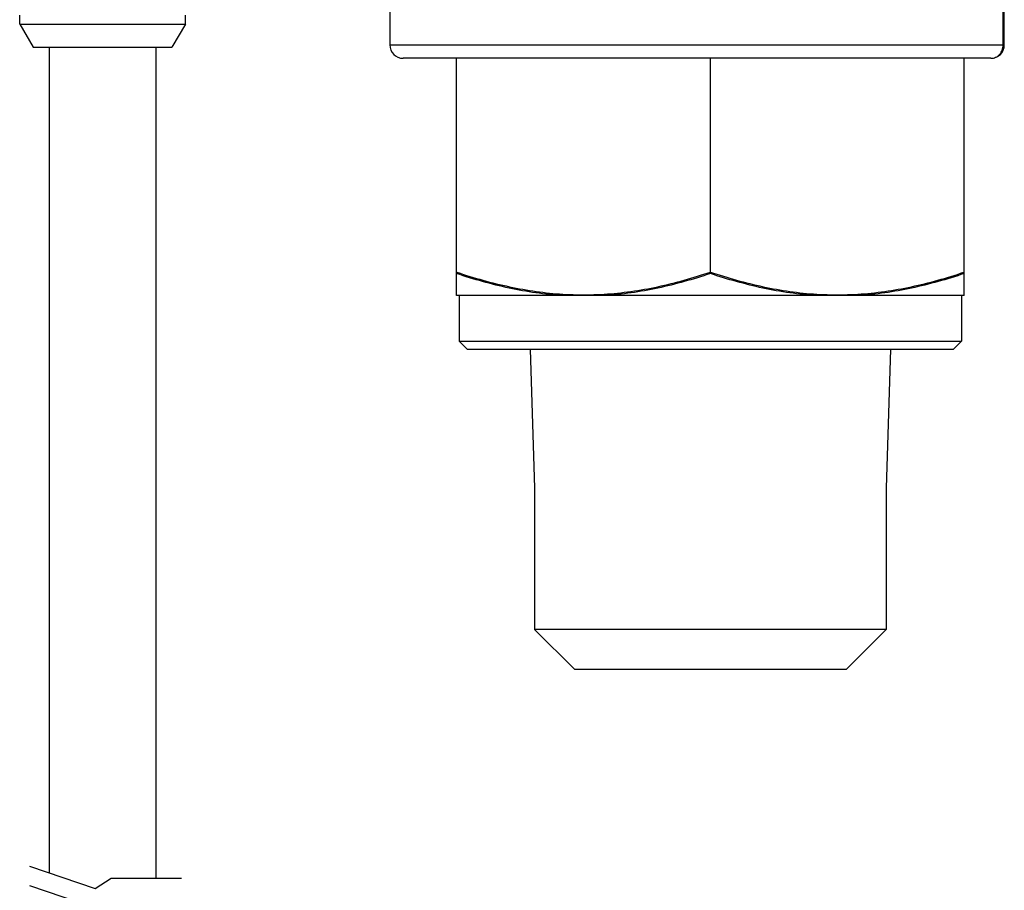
# Model space of a CAD drawing. Header units: inches. Extents: x 74 to 393, y -180 to 341.
# Tile 18 of 21: x 174 to 211, y 268 to 301. Entities that reach past the tile are written whole.
import ezdxf

# ---------------------------------------------------------------- set-up
doc = ezdxf.new("R2010")
doc.units = ezdxf.units.IN
doc.header["$LTSCALE"] = 0.595472
doc.header["$MEASUREMENT"] = 0
doc.layers.get('0').update_dxf_attribs({"linetype": 'CONTINUOUS'})
for name, color, linetype in [('I-0368-R30', 7, 'CONTINUOUS'), ('I-0369-R10', 7, 'CONTINUOUS'), ('I-0370-R10', 7, 'CONTINUOUS'), ('P-0525_D09-A10', 7, 'CONTINUOUS'), ('P-0536_E19-A10', 7, 'CONTINUOUS'), ('W-0130-XX0', 7, 'CONTINUOUS')]:
    doc.layers.add(name, color=color, linetype=linetype)

msp = doc.modelspace()

# ---------------------------------------------------------------- linework, layer by layer
for p, q in [((174.336, 269.244), (176.801, 268.413)), ((176.801, 268.413), (177.4, 268.792)), ((177.4, 268.792), (180.025, 268.792)), ((174.336, 268.515), (176.801, 267.685))]:
    msp.add_line(p, q)
at = {"layer": 'I-0368-R30', "color": 7, "linetype": 'Continuous'}
for p, q in [((190.325, 291.477), (190.325, 299.481)), ((199.825, 291.477), (199.825, 299.481)), ((209.325, 291.477), (209.325, 299.481)), ((190.325, 291.477), (190.34, 291.472)), ((209.311, 291.472), (209.325, 291.477)), ((193.084, 288.599), (193.247, 283.385)), ((206.567, 288.599), (206.404, 283.385))]:
    msp.add_line(p, q, dxfattribs=at)
for centre, start in [((195.075, 303.05), 266.4526), ((204.575, 303.05), 266.4527)]:
    msp.add_arc(centre, 12.422, start, 273.5473, dxfattribs=at)
for points, knots in [([(190.34, 291.472), (190.984, 291.257), (191.965, 290.98), (193.298, 290.742), (193.97, 290.673), (194.307, 290.652)], [0, 0, 0, 0, 0.501512, 0.751073, 1, 1, 1, 1]), ([(195.844, 290.652), (196.181, 290.673), (196.856, 290.742), (198.194, 290.982), (199.179, 291.261), (199.825, 291.477)], [0, 0, 0, 0, 0.248922, 0.498481, 1, 1, 1, 1]), ([(199.825, 291.477), (200.472, 291.261), (201.456, 290.982), (202.794, 290.742), (203.469, 290.673), (203.807, 290.652)], [0, 0, 0, 0, 0.501519, 0.751078, 1, 1, 1, 1]), ([(205.344, 290.652), (205.68, 290.673), (206.352, 290.742), (207.685, 290.98), (208.666, 291.257), (209.311, 291.472)], [0, 0, 0, 0, 0.248927, 0.498488, 1, 1, 1, 1])]:
    msp.add_open_spline(points, degree=3, knots=knots, dxfattribs=at)
at = {"layer": 'I-0369-R10', "color": 7, "linetype": 'Continuous'}
for p, q in [((190.325, 291.477), (190.325, 299.481)), ((199.825, 291.477), (199.825, 299.481)), ((209.325, 291.477), (209.325, 299.481)), ((190.325, 291.477), (190.34, 291.472)), ((209.311, 291.472), (209.325, 291.477))]:
    msp.add_line(p, q, dxfattribs=at)
for centre, start in [((195.075, 303.05), 266.4527), ((204.575, 303.05), 266.4526)]:
    msp.add_arc(centre, 12.422, start, 273.5473, dxfattribs=at)
for points, knots in [([(190.34, 291.472), (190.984, 291.257), (191.965, 290.98), (193.298, 290.742), (193.97, 290.673), (194.307, 290.652)], [0, 0, 0, 0, 0.501512, 0.751073, 1, 1, 1, 1]), ([(195.844, 290.652), (196.181, 290.673), (196.856, 290.742), (198.194, 290.982), (199.179, 291.261), (199.825, 291.477)], [0, 0, 0, 0, 0.248922, 0.498481, 1, 1, 1, 1]), ([(199.825, 291.477), (200.472, 291.261), (201.456, 290.982), (202.794, 290.742), (203.469, 290.673), (203.807, 290.652)], [0, 0, 0, 0, 0.501519, 0.751078, 1, 1, 1, 1]), ([(205.344, 290.652), (205.68, 290.673), (206.352, 290.742), (207.685, 290.98), (208.666, 291.257), (209.311, 291.472)], [0, 0, 0, 0, 0.248927, 0.498488, 1, 1, 1, 1])]:
    msp.add_open_spline(points, degree=3, knots=knots, dxfattribs=at)
at = {"layer": 'I-0370-R10', "color": 7, "linetype": 'Continuous'}
for p, q in [((190.325, 290.599), (190.325, 299.481)), ((199.825, 291.423), (199.825, 299.481)), ((209.325, 290.599), (209.325, 299.481)), ((209.325, 290.599), (190.325, 290.599)), ((190.425, 290.599), (190.425, 288.899)), ((209.225, 290.599), (209.225, 288.899)), ((190.725, 288.599), (190.425, 288.899)), ((190.425, 288.899), (209.225, 288.899)), ((190.725, 288.599), (208.925, 288.599)), ((208.925, 288.599), (209.225, 288.899)), ((193.247, 283.385), (193.247, 278.099)), ((206.404, 283.385), (206.404, 278.099)), ((206.404, 278.099), (193.247, 278.099)), ((194.747, 276.599), (193.247, 278.099)), ((204.904, 276.599), (206.404, 278.099)), ((204.904, 276.599), (194.747, 276.599))]:
    msp.add_line(p, q, dxfattribs=at)
for points, knots in [([(194.302, 290.599), (193.965, 290.62), (193.291, 290.69), (191.954, 290.93), (190.971, 291.208), (190.325, 291.423)], [0, 0, 0, 0, 0.248922, 0.498481, 1, 1, 1, 1]), ([(199.825, 291.423), (199.179, 291.208), (198.196, 290.93), (196.859, 290.69), (196.186, 290.62), (195.848, 290.599)], [0, 0, 0, 0, 0.501519, 0.751078, 1, 1, 1, 1]), ([(203.802, 290.599), (203.465, 290.62), (202.791, 290.69), (201.454, 290.93), (200.471, 291.208), (199.825, 291.423)], [0, 0, 0, 0, 0.248922, 0.498481, 1, 1, 1, 1]), ([(209.325, 291.423), (208.679, 291.208), (207.696, 290.93), (206.359, 290.69), (205.686, 290.62), (205.348, 290.599)], [0, 0, 0, 0, 0.501519, 0.751078, 1, 1, 1, 1])]:
    msp.add_open_spline(points, degree=3, knots=knots, dxfattribs=at)
at = {"layer": 'P-0525_D09-A10', "color": 7, "linetype": 'Continuous'}
for p, q in [((210.825, 299.981), (210.825, 303.94)), ((187.825, 302.058), (187.825, 299.981)), ((210.782, 299.981), (210.782, 302.037)), ((187.825, 299.981), (210.825, 299.981)), ((210.325, 299.481), (188.325, 299.481))]:
    msp.add_line(p, q, dxfattribs=at)
for centre, start, end in [((188.325, 299.981), 180, 270), ((210.325, 299.981), 270, 0)]:
    msp.add_arc(centre, 0.5, start, end, dxfattribs=at)
msp.add_open_spline([(210.325, 299.481), (210.385, 299.481), (210.476, 299.502), (210.581, 299.563), (210.674, 299.647), (210.759, 299.787), (210.782, 299.916), (210.782, 299.981)], degree=3, knots=[0, 0, 0, 0, 0.239115, 0.361423, 0.485817, 0.739931, 1, 1, 1, 1], dxfattribs=at)
at = {"layer": 'P-0536_E19-A10', "color": 7, "linetype": 'Continuous'}
for p, q in [((173.975, 300.758), (173.975, 301.092)), ((180.175, 300.758), (180.175, 301.092)), ((173.975, 300.758), (174.475, 299.892)), ((173.975, 300.758), (180.175, 300.758)), ((180.175, 300.758), (179.675, 299.892)), ((174.475, 299.892), (179.675, 299.892))]:
    msp.add_line(p, q, dxfattribs=at)
at = {"layer": 'W-0130-XX0', "color": 7, "linetype": 'Continuous'}
for p, q in [((175.075, 299.892), (175.075, 268.995)), ((179.075, 299.892), (179.075, 268.792))]:
    msp.add_line(p, q, dxfattribs=at)

doc.saveas('drawing.dxf')
